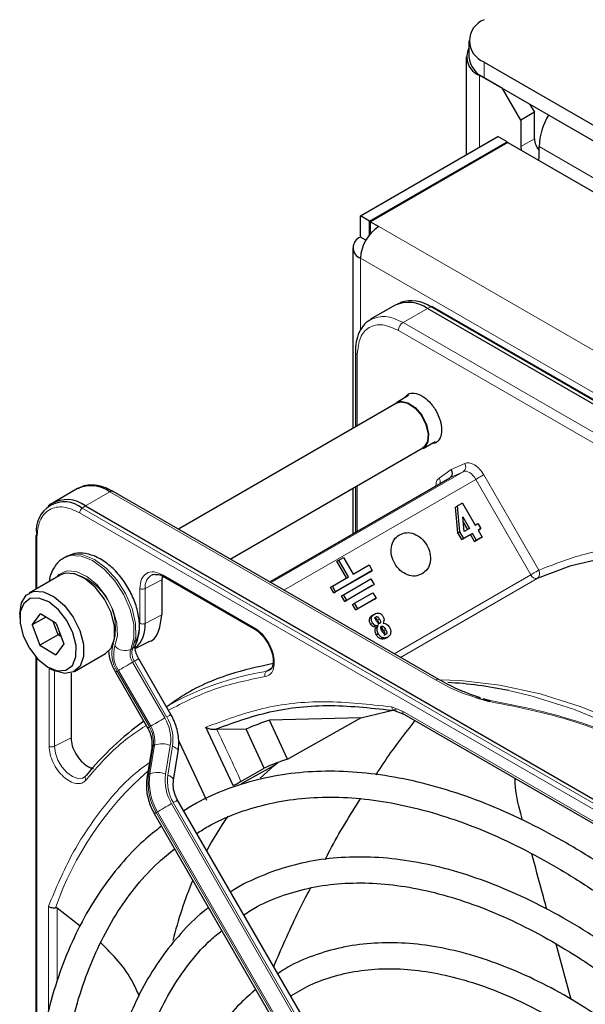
# Paper-space layout 'Blatt2' of a CAD drawing. Header units: millimetres. Extents: x 5 to 418, y 2 to 292.
# Tile 51 of 77: x 105 to 114, y 228 to 243. Entities that reach past the tile are written whole.
import ezdxf

# ---------------------------------------------------------------- set-up
doc = ezdxf.new("R2010")
doc.units = ezdxf.units.MM

psp = doc.layouts.new('Blatt2')

# ---------------------------------------------------------------- linework, layer by layer
at = {"color": 7, "linetype": 'Continuous', "lineweight": 25}
for p, q in [((112.054, 242.527), (112.054, 242.282)), ((112.012, 242.282), (112.012, 240.767)), ((112.288, 242.2), (157.826, 215.912)), ((112.571, 241.792), (112.218, 241.996)), ((112.288, 241.955), (157.826, 215.667)), ((112.854, 241.302), (112.571, 241.792)), ((112.995, 241.547), (113.066, 241.425)), ((113.066, 241.425), (112.854, 241.302)), ((113.066, 241.016), (113.066, 241.425)), ((112.854, 241.302), (112.854, 240.894)), ((110.379, 239.824), (112.5, 241.049)), ((112.642, 240.967), (112.5, 241.049)), ((110.52, 239.743), (112.642, 240.967)), ((112.656, 240.959), (110.535, 239.735)), ((112.642, 240.951), (112.642, 240.967)), ((112.656, 240.959), (148.407, 220.32)), ((112.854, 240.894), (112.86, 240.841)), ((113.137, 240.731), (113.137, 240.894)), ((113.13, 240.685), (113.137, 240.731)), ((110.52, 239.743), (110.379, 239.824)), ((110.379, 239.498), (110.379, 239.824)), ((110.52, 239.536), (110.52, 239.743)), ((110.535, 239.735), (110.662, 239.661)), ((110.535, 239.571), (110.535, 239.735)), ((110.462, 239.45), (110.379, 239.498)), ((110.535, 239.571), (110.545, 239.565)), ((110.262, 239.334), (110.262, 236.545)), ((110.913, 238.446), (110.536, 238.229)), ((111, 238.486), (110.945, 238.462)), ((126.983, 229.408), (111.413, 238.396)), ((127.061, 229.433), (111.491, 238.422)), ((110.3, 237.73), (110.3, 236.567)), ((110.943, 236.938), (107.569, 234.99)), ((111.122, 237.052), (110.938, 236.946)), ((111.348, 236.236), (111.532, 236.342)), ((108.369, 234.528), (111.343, 236.245)), ((108.978, 234.176), (111.76, 235.782)), ((106.011, 235.616), (105.635, 235.399)), ((111.588, 232.67), (106.561, 235.572)), ((110.262, 235.621), (110.262, 234.917)), ((110.3, 235.643), (110.3, 234.939)), ((111.954, 235.393), (111.877, 235.348)), ((111.954, 235.393), (112.15, 235.053)), ((105.605, 235.38), (105.557, 235.344)), ((106.135, 235.35), (121.705, 226.361)), ((111.847, 235.331), (111.877, 235.348)), ((111.884, 234.932), (111.847, 235.331)), ((111.914, 234.949), (111.877, 235.348)), ((111.979, 234.955), (111.958, 235.183)), ((111.958, 235.183), (112.062, 235.002)), ((111.966, 235.1), (112.032, 234.985)), ((111.884, 234.932), (111.914, 234.949)), ((111.973, 234.847), (111.914, 234.949)), ((112.062, 235.002), (111.979, 234.955)), ((112.15, 235.053), (112.192, 235.077)), ((112.192, 235.077), (112.237, 234.999)), ((112.237, 234.999), (112.195, 234.975)), ((112.207, 234.982), (112.195, 234.975)), ((112.195, 234.975), (112.257, 234.868)), ((112.207, 234.982), (112.237, 234.999)), ((105.367, 234.886), (105.367, 234.065)), ((111.943, 234.829), (111.884, 234.932)), ((112.077, 234.907), (111.943, 234.829)), ((111.943, 234.829), (111.973, 234.847)), ((112.107, 234.924), (111.973, 234.847)), ((112.077, 234.907), (112.107, 234.924)), ((112.139, 234.8), (112.077, 234.907)), ((112.169, 234.817), (112.107, 234.924)), ((112.227, 234.851), (112.139, 234.8)), ((112.139, 234.8), (112.169, 234.817)), ((112.257, 234.868), (112.169, 234.817)), ((112.227, 234.851), (112.257, 234.868)), ((105.828, 234.562), (105.8, 234.546)), ((110.014, 234.497), (110.044, 234.514)), ((110.164, 234.237), (110.014, 234.497)), ((110.044, 234.514), (110.115, 234.555)), ((110.194, 234.255), (110.044, 234.514)), ((110.115, 234.555), (110.265, 234.295)), ((110.532, 234.334), (109.966, 234.008)), ((110.562, 234.352), (109.996, 234.025)), ((110.265, 234.295), (110.512, 234.438)), ((110.512, 234.438), (110.562, 234.352)), ((110.532, 234.334), (110.562, 234.352)), ((105.744, 234.283), (105.263, 234.005)), ((107.32, 234.254), (107.311, 234.207)), ((107.311, 234.207), (107.311, 233.668)), ((107.344, 234.255), (108.753, 233.442)), ((109.946, 234.112), (110.194, 234.255)), ((110.117, 233.979), (110.541, 234.224)), ((110.541, 234.224), (110.591, 234.138)), ((109.916, 234.094), (109.946, 234.112)), ((109.966, 234.008), (109.916, 234.094)), ((109.996, 234.025), (109.946, 234.112)), ((109.966, 234.008), (109.996, 234.025)), ((110.561, 234.12), (110.137, 233.875)), ((110.591, 234.138), (110.167, 233.893)), ((110.561, 234.12), (110.591, 234.138)), ((110.087, 233.962), (110.117, 233.979)), ((110.137, 233.875), (110.087, 233.962)), ((110.167, 233.893), (110.117, 233.979)), ((110.137, 233.875), (110.167, 233.893)), ((110.288, 233.847), (110.571, 234.01)), ((110.591, 233.906), (110.308, 233.743)), ((110.621, 233.924), (110.338, 233.76)), ((110.571, 234.01), (110.621, 233.924)), ((110.591, 233.906), (110.621, 233.924)), ((110.258, 233.83), (110.288, 233.847)), ((110.308, 233.743), (110.258, 233.83)), ((110.338, 233.76), (110.288, 233.847)), ((110.308, 233.743), (110.338, 233.76)), ((105.118, 233.685), (105.118, 233.619)), ((105.312, 233.513), (105.438, 233.682)), ((105.52, 233.634), (105.312, 233.513)), ((105.683, 233.535), (105.438, 233.682)), ((110.563, 233.664), (110.593, 233.681)), ((110.742, 233.58), (110.728, 233.538)), ((105.312, 233.513), (105.43, 233.198)), ((105.713, 233.361), (105.637, 233.563)), ((105.683, 233.535), (105.801, 233.219)), ((110.621, 233.478), (110.581, 233.485)), ((110.651, 233.496), (110.611, 233.503)), ((110.621, 233.478), (110.651, 233.496)), ((105.713, 233.361), (105.43, 233.198)), ((105.713, 233.361), (105.739, 233.386)), ((105.759, 233.333), (105.713, 233.361)), ((110.772, 233.308), (110.802, 233.325)), ((105.43, 233.198), (105.675, 233.05)), ((105.801, 233.219), (105.675, 233.05)), ((106.903, 233.149), (107.109, 233.251)), ((105.367, 233.02), (105.367, 226.426)), ((105.963, 232.793), (106.444, 233.07)), ((107.453, 232.131), (106.956, 232.991)), ((105.556, 232.86), (105.613, 232.827)), ((108.974, 232.812), (108.924, 232.793)), ((105.911, 232.77), (105.911, 231.772)), ((106.596, 232.783), (107.093, 231.923)), ((112.16, 232.394), (112.37, 232.33)), ((112.269, 232.379), (112.383, 232.346)), ((107.383, 232.261), (107.379, 232.259)), ((110.89, 232.199), (111.05, 232.136)), ((110.383, 232.078), (108.974, 232.043)), ((109.253, 231.443), (110.383, 232.078)), ((111.049, 232.136), (116.651, 228.902)), ((108.412, 231.032), (107.99, 231.933)), ((108.159, 231.899), (108.12, 231.897)), ((108.615, 231.905), (108.159, 231.899)), ((108.894, 231.303), (108.615, 231.905)), ((109.253, 231.443), (108.974, 232.043)), ((107.156, 231.617), (107.084, 231.173)), ((107.577, 231.718), (108, 230.807)), ((107.493, 231.114), (107.565, 231.558)), ((108.534, 231.097), (108.894, 231.303)), ((109.047, 231.345), (108.536, 231.058)), ((108.829, 231.146), (109.047, 231.345)), ((109.047, 231.345), (109.101, 231.389)), ((112.352, 222.502), (107.556, 230.809)), ((107.196, 230.601), (111.992, 222.294)), ((112.879, 230.5), (112.852, 230.6)), ((106.05, 228.865), (105.697, 229.14)), ((113.631, 227.731), (113.401, 228.584))]:
    psp.add_line(p, q, dxfattribs=at)
at = {"color": 7, "linetype": 'Continuous', "lineweight": 18}
for p, q in [((112.288, 242.2), (112.288, 241.955)), ((112.222, 241.999), (112.218, 241.996)), ((112.218, 241.996), (112.218, 240.886)), ((113.066, 241.016), (112.854, 240.894)), ((156.977, 215.585), (113.137, 240.894)), ((110.662, 239.661), (146.159, 219.169)), ((110.379, 239.171), (145.876, 218.679)), ((110.379, 239.171), (110.379, 238.066)), ((111.037, 238.179), (111.413, 238.396)), ((111.413, 238.396), (111.465, 238.421)), ((111.465, 238.421), (127.035, 229.432)), ((118.224, 234.03), (111.037, 238.179)), ((118.153, 233.908), (110.966, 238.057)), ((110.33, 237.689), (110.33, 236.584)), ((111.781, 235.91), (111.989, 236.006)), ((108.999, 234.165), (111.966, 235.877)), ((111.594, 235.778), (111.781, 235.91)), ((111.966, 235.877), (111.76, 235.782)), ((112.161, 235.759), (109.198, 234.049)), ((113.01, 234.288), (112.161, 235.759)), ((112.281, 235.829), (113.131, 234.357)), ((106.135, 235.35), (106.511, 235.567)), ((106.511, 235.567), (111.538, 232.665)), ((110.33, 235.66), (110.33, 234.956)), ((121.615, 226.255), (106.044, 235.243)), ((106.083, 235.314), (106.135, 235.35)), ((121.654, 226.326), (106.083, 235.314)), ((105.384, 234.862), (105.384, 234.075)), ((107.311, 234.207), (107.056, 234.074)), ((107.331, 234.282), (108.74, 233.469)), ((110.898, 233.068), (113.01, 234.288)), ((113.107, 234.228), (110.998, 233.011)), ((106.973, 233.537), (106.973, 234.075)), ((107.056, 233.535), (107.056, 234.074)), ((107.311, 233.668), (107.056, 233.535)), ((110.519, 233.605), (110.549, 233.623)), ((110.672, 233.602), (110.642, 233.585)), ((110.563, 233.546), (110.533, 233.529)), ((110.581, 233.485), (110.611, 233.503)), ((110.731, 233.488), (110.701, 233.471)), ((110.765, 233.44), (110.735, 233.423)), ((110.624, 233.358), (110.654, 233.375)), ((110.691, 233.298), (110.721, 233.316)), ((106.861, 233.151), (106.832, 233.135)), ((105.384, 233), (105.384, 226.611)), ((105.573, 231.64), (105.573, 232.832)), ((106.645, 232.811), (107.141, 231.951)), ((106.89, 232.953), (106.862, 232.937)), ((107.358, 232.077), (106.862, 232.937)), ((106.89, 232.953), (107.387, 232.093)), ((108.924, 232.793), (109.004, 232.846)), ((105.655, 231.639), (105.655, 232.805)), ((107.121, 231.94), (106.625, 232.8)), ((110.857, 232.248), (111.029, 232.182)), ((111.029, 232.182), (116.631, 228.948)), ((107.141, 231.951), (107.121, 231.94)), ((105.911, 231.772), (105.655, 231.639)), ((107.108, 231.203), (107.18, 231.647)), ((107.2, 231.658), (107.128, 231.214)), ((107.18, 231.647), (107.2, 231.658)), ((107.371, 231.208), (107.443, 231.652)), ((107.478, 231.639), (107.405, 231.195)), ((107.128, 231.214), (107.108, 231.203)), ((112.258, 222.448), (107.462, 230.754)), ((107.49, 230.77), (112.286, 222.464)), ((107.225, 230.617), (107.245, 230.629)), ((112.021, 222.311), (107.225, 230.617)), ((107.245, 230.629), (112.041, 222.322)), ((105.563, 227.538), (105.563, 229.172)), ((105.697, 229.14), (105.697, 228.009))]:
    psp.add_line(p, q, dxfattribs=at)
at = {"color": 7, "linetype": 'Continuous', "lineweight": 25, "flags": 128}
for points in [[(110.898, 236.912), (110.916, 236.931), (111.003, 236.965), (111.111, 236.942), (111.223, 236.866), (111.324, 236.748), (111.397, 236.606), (111.431, 236.462), (111.421, 236.337), (111.369, 236.251), (111.298, 236.219)], [(110.943, 236.938), (111.006, 236.956), (111.112, 236.934), (111.221, 236.859), (111.319, 236.744), (111.39, 236.606)], [(111.39, 236.606), (111.424, 236.465), (111.414, 236.343), (111.364, 236.26), (111.343, 236.245)], [(117.291, 234.133), (117.145, 234.187), (116.51, 234.387), (115.889, 234.523), (115.285, 234.594), (114.701, 234.6), (114.141, 234.541), (113.609, 234.417), (113.107, 234.228)], [(106.528, 233.702), (106.427, 233.908), (106.29, 234.089), (106.131, 234.225), (105.969, 234.302), (105.82, 234.311), (105.744, 234.283)], [(105.118, 233.685), (105.144, 233.852), (105.22, 233.974), (105.339, 234.033), (105.488, 234.024), (105.65, 233.947), (105.809, 233.811), (105.946, 233.63), (106.047, 233.424)], [(105.941, 233.389), (105.845, 233.581), (105.715, 233.747), (105.566, 233.867), (105.415, 233.927), (105.282, 233.919), (105.181, 233.845), (105.126, 233.713), (105.123, 233.539), (105.172, 233.344), (105.268, 233.152), (105.398, 232.986), (105.548, 232.865), (105.698, 232.805), (105.831, 232.813), (105.932, 232.888), (105.987, 233.02), (105.99, 233.194), (105.941, 233.389)], [(106.444, 233.07), (106.531, 233.156), (106.583, 233.304), (106.582, 233.493), (106.528, 233.702)], [(106.047, 233.424), (106.101, 233.216), (106.102, 233.027), (106.05, 232.878), (105.951, 232.786), (105.815, 232.761), (105.658, 232.804), (105.613, 232.827)], [(110.383, 232.078), (110.901, 232.203), (110.932, 232.209)]]:
    psp.add_lwpolyline(points, dxfattribs=at)
at = {"color": 7, "linetype": 'Continuous', "lineweight": 18, "flags": 128}
for points in [[(112.161, 235.759), (112.14, 235.791), (112.116, 235.819), (112.091, 235.843), (112.064, 235.863), (112.038, 235.876), (112.012, 235.883), (111.987, 235.883), (111.966, 235.877)], [(112.161, 235.759), (112.175, 235.768), (112.191, 235.777), (112.208, 235.787), (112.225, 235.797), (112.242, 235.806), (112.257, 235.815), (112.27, 235.822), (112.281, 235.829)], [(106.832, 233.135), (106.881, 233.308), (106.878, 233.518), (106.825, 233.748), (106.726, 233.979), (106.588, 234.194), (106.423, 234.374), (106.244, 234.505), (106.065, 234.576), (105.901, 234.583), (105.8, 234.546)], [(105.828, 234.562), (105.93, 234.599), (106.093, 234.593), (106.272, 234.521), (106.451, 234.39), (106.616, 234.21), (106.754, 233.996), (106.853, 233.764), (106.906, 233.534), (106.909, 233.324), (106.861, 233.151)], [(105.688, 234.25), (105.724, 234.289), (105.844, 234.346), (105.992, 234.336), (106.154, 234.261), (106.312, 234.129), (106.451, 233.952), (106.557, 233.748), (106.618, 233.539), (106.629, 233.346), (106.589, 233.188)], [(106.89, 232.953), (106.913, 232.966), (106.932, 232.977), (106.946, 232.985), (106.954, 232.99), (106.956, 232.991)], [(106.645, 232.811), (106.665, 232.823), (106.689, 232.837), (106.716, 232.853), (106.746, 232.87), (106.776, 232.887), (106.806, 232.905), (106.835, 232.921), (106.862, 232.937)], [(111.593, 232.666), (111.925, 232.654), (112.53, 232.583), (113.151, 232.447), (113.785, 232.248), (114.429, 231.985), (115.078, 231.661), (115.728, 231.279), (116.376, 230.839), (117.017, 230.345), (117.649, 229.8), (118.266, 229.207), (118.865, 228.57), (119.047, 228.364)], [(118.749, 228.536), (118.16, 229.161), (117.541, 229.756), (116.908, 230.303), (116.264, 230.798), (115.614, 231.24), (114.962, 231.624), (114.311, 231.948), (113.666, 232.212), (113.029, 232.412), (112.668, 232.498)], [(107.141, 231.951), (107.161, 231.963), (107.185, 231.977), (107.213, 231.992), (107.242, 232.009), (107.273, 232.027), (107.303, 232.045), (107.332, 232.061), (107.358, 232.077)], [(107.387, 232.093), (107.41, 232.106), (107.429, 232.117), (107.442, 232.125), (107.45, 232.13), (107.453, 232.131)], [(106.116, 231.162), (106.09, 231.149), (106.016, 231.143), (105.932, 231.172), (105.847, 231.233), (105.77, 231.32), (105.709, 231.423), (105.669, 231.534), (105.655, 231.639)], [(107.478, 231.639), (107.506, 231.627), (107.529, 231.613), (107.548, 231.598), (107.56, 231.583), (107.565, 231.568), (107.565, 231.558)], [(107.405, 231.195), (107.434, 231.183), (107.457, 231.169), (107.476, 231.154), (107.488, 231.139), (107.493, 231.123), (107.493, 231.115)], [(107.245, 230.629), (107.265, 230.64), (107.289, 230.654), (107.316, 230.67), (107.346, 230.687), (107.376, 230.705), (107.406, 230.722), (107.435, 230.739), (107.462, 230.754)], [(107.49, 230.77), (107.513, 230.784), (107.532, 230.795), (107.546, 230.803), (107.554, 230.807), (107.556, 230.809)]]:
    psp.add_lwpolyline(points, dxfattribs=at)
at = {"color": 7, "linetype": 'Continuous', "lineweight": 25}
for centre, radius, start, end in [((112.412, 242.527), 0.349, 110.7834, 249.2166), ((112.322, 242.28), 0.302, 152.6263, 249.6921), ((112.454, 242.322), 0.402, 185.6948, 245.6253), ((114.173, 240.852), 1.037, 149.2412, 177.6573), ((113.376, 241.032), 0.311, 182.8599, 219.5515), ((110.993, 239.143), 0.615, 122.6055, 177.3945), ((110.441, 239.334), 0.175, 110.7834, 249.2166), ((111.12, 237.988), 0.503, 54.3824, 114.3071), ((111.168, 238.001), 0.514, 54.844, 109.1737), ((111.479, 238.397), 0.0279, 64.1059, 120.3461), ((106.218, 235.158), 0.503, 54.3824, 114.3071), ((106.54, 235.526), 0.0503, 65.6929, 125.6176), ((105.809, 234.978), 0.434, 50.7967, 189.214), ((105.848, 234.979), 0.468, 52.237, 121.2851), ((105.394, 234.884), 0.0279, 119.6454, 175.8931), ((106.602, 233.495), 0.455, 312.0455, 5.0454), ((111.403, 226.597), 6.035, 77.9024, 86.9355), ((109.702, 228.307), 4.577, 125.6685, 140.9731), ((110.27, 228.121), 4.13, 108.2857, 113.6235), ((110.487, 227.749), 3.895, 108.4763, 114.1459), ((112.315, 227.748), 4.876, 144.7983, 152.0907), ((113.712, 227.112), 6.413, 157.439, 166.1853)]:
    psp.add_arc(centre, radius, start, end, dxfattribs=at)
at = {"color": 7, "linetype": 'Continuous', "lineweight": 18}
for centre, radius, start, end in [((111.909, 235.954), 0.0955, 306.4137, 32.9981), ((111.505, 235.72), 0.106, 345.8273, 33.1487), ((106.138, 235.239), 0.0932, 125.6892, 177.1989), ((105.396, 234.889), 0.0291, 184.4143, 246.9058), ((113.05, 234.305), 0.0957, 306.4158, 32.8041), ((105.724, 233.46), 0.873, 343.757, 77.8751), ((107.263, 234.102), 0.21, 119.2886, 187.7145), ((113.096, 234.32), 0.0918, 200.3456, 276.8715), ((107.02, 233.071), 0.48, 162.4884, 214.4618), ((107.003, 233.057), 0.434, 162.4884, 214.4618), ((106.746, 233.325), 0.209, 221.048, 294.5), ((107.05, 233.066), 0.229, 162.4884, 214.4618), ((107.079, 233.082), 0.229, 162.4884, 214.4618), ((106.807, 233.248), 0.111, 299.1324, 333.6598), ((127.481, 196.66), 41.726, 119.9893, 120.0346), ((109.615, 228.369), 4.478, 98.8797, 119.9002), ((111.567, 232.627), 0.0479, 63.7264, 127.2851), ((106.799, 231.744), 0.651, 351.8933, 30.7356), ((106.789, 231.737), 0.696, 351.8933, 30.7356), ((127.978, 195.8), 41.726, 119.9893, 120.0346), ((106.735, 231.71), 0.449, 351.8933, 30.7356), ((106.755, 231.722), 0.449, 351.8933, 30.7356), ((77.642, 217.164), 33.889, 24.2762, 25.7742), ((107.197, 231.608), 0.0422, 113.9711, 167.4982), ((107.314, 231.348), 0.331, 66.9099, 110.1284), ((110.385, 227.494), 4.996, 131.1493, 160.6966), ((107.125, 231.164), 0.0422, 113.9757, 167.4497), ((107.997, 231.076), 0.898, 171.8933, 210.7356), ((108.017, 231.088), 0.898, 171.8933, 210.7356), ((107.241, 230.904), 0.331, 66.9099, 110.1284), ((108.06, 231.11), 0.696, 171.8933, 210.7356), ((108.05, 231.103), 0.651, 171.8933, 210.7356), ((128.081, 194.477), 41.726, 119.9893, 120.0346)]:
    psp.add_arc(centre, radius, start, end, dxfattribs=at)
for points, knots in [([(110.55, 238.231), (110.619, 238.256), (110.761, 238.306), (110.943, 238.222), (111.037, 238.179)], [0, 0, 0, 0, 0.484648, 1, 1, 1, 1]), ([(110.33, 237.689), (110.321, 237.695), (110.305, 237.707), (110.302, 237.722), (110.301, 237.729)], [0, 0, 0, 0, 0.516167, 1, 1, 1, 1]), ([(111.989, 236.006), (112.01, 236.012), (112.054, 236.023), (112.137, 235.99), (112.219, 235.923), (112.261, 235.859), (112.281, 235.829)], [0, 0, 0, 0, 0.240773, 0.5, 0.759227, 1, 1, 1, 1]), ([(111.544, 235.671), (111.546, 235.69), (111.55, 235.738), (111.577, 235.763), (111.594, 235.778)], [0, 0, 0, 0, 0.402467, 1, 1, 1, 1]), ([(106.044, 235.243), (105.961, 235.281), (105.834, 235.339), (105.68, 235.333), (105.574, 235.295), (105.489, 235.223), (105.407, 235.093), (105.393, 234.953), (105.384, 234.862)], [0, 0, 0, 0, 0.239457, 0.368361, 0.5, 0.631639, 0.760543, 1, 1, 1, 1]), ([(113.131, 234.357), (113.366, 234.449), (113.837, 234.633), (114.624, 234.746), (115.459, 234.738), (116.336, 234.593), (117.236, 234.328), (117.848, 234.048), (118.153, 233.908)], [0, 0, 0, 0, 0.16549, 0.332238, 0.5, 0.66775, 0.834504, 1, 1, 1, 1]), ([(106.973, 234.075), (106.978, 234.126), (106.989, 234.229), (107.072, 234.318), (107.19, 234.345), (107.284, 234.303), (107.331, 234.282)], [0, 0, 0, 0, 0.25, 0.5, 0.75, 1, 1, 1, 1]), ([(107.331, 234.282), (107.332, 234.277), (107.333, 234.265), (107.339, 234.256), (107.344, 234.255), (107.344, 234.255)], [0, 0, 0, 0, 0.4834479, 0.9669025, 1, 1, 1, 1]), ([(106.875, 233.224), (106.876, 233.225), (106.902, 233.247), (106.951, 233.339), (106.964, 233.459), (106.973, 233.537)], [0, 0, 0, 0, 0.019445, 0.36258, 1, 1, 1, 1]), ([(108.74, 233.469), (108.772, 233.447), (108.839, 233.402), (108.929, 233.294), (108.999, 233.169), (109.042, 233.04), (109.054, 232.919), (109.035, 232.815), (108.985, 232.741), (108.932, 232.724), (108.907, 232.716)], [0, 0, 0, 0, 0.121712, 0.25, 0.378287, 0.5, 0.621712, 0.75, 0.878287, 1, 1, 1, 1]), ([(108.74, 233.469), (108.741, 233.463), (108.742, 233.452), (108.748, 233.443), (108.752, 233.442), (108.753, 233.442)], [0, 0, 0, 0, 0.4834565, 0.9669131, 1, 1, 1, 1]), ([(108.907, 232.716), (108.635, 232.66), (108.106, 232.551), (107.642, 232.312), (107.415, 232.195)], [0, 0, 0, 0, 0.512779, 1, 1, 1, 1]), ([(108.907, 232.716), (108.905, 232.723), (108.9, 232.737), (108.902, 232.76), (108.91, 232.781), (108.919, 232.789), (108.924, 232.793)], [0, 0, 0, 0, 0.2499911, 0.4999941, 0.749997, 1, 1, 1, 1]), ([(111.538, 232.665), (111.686, 232.582), (111.875, 232.475), (112.109, 232.408), (112.16, 232.394)], [0, 0, 0, 0, 0.7825, 1, 1, 1, 1]), ([(110.857, 232.248), (110.511, 232.287), (109.819, 232.364), (108.853, 232.257), (108.277, 232.041), (107.99, 231.933)], [0, 0, 0, 0, 0.3332246, 0.6667857, 1, 1, 1, 1]), ([(110.921, 232.19), (110.914, 232.19), (110.9, 232.192), (110.881, 232.204), (110.866, 232.223), (110.86, 232.24), (110.857, 232.248)], [0, 0, 0, 0, 0.25, 0.5, 0.75, 1, 1, 1, 1]), ([(112.37, 232.33), (112.617, 232.282), (113.097, 232.189), (113.78, 231.996), (114.413, 231.759), (114.989, 231.472), (115.486, 231.14), (115.895, 230.775), (116.231, 230.38), (116.392, 230.103), (116.475, 229.96)], [0, 0, 0, 0, 0.12858, 0.250087, 0.37511, 0.500001, 0.624892, 0.749914, 0.87141, 1, 1, 1, 1]), ([(116.519, 229.959), (116.425, 230.116), (116.248, 230.416), (115.89, 230.822), (115.481, 231.174), (115.014, 231.481), (114.481, 231.751), (113.872, 231.986), (113.171, 232.192), (112.655, 232.293), (112.383, 232.346)], [0, 0, 0, 0, 0.1410377, 0.2683475, 0.3855262, 0.5002837, 0.6150981, 0.7323438, 0.8593359, 1, 1, 1, 1]), ([(111.049, 232.136), (111.049, 232.136), (111.042, 232.138), (111.032, 232.153), (111.03, 232.172), (111.029, 232.182)], [0, 0, 0, 0, 0.011083, 0.505541, 1, 1, 1, 1]), ([(107.065, 231.957), (106.946, 231.878), (106.603, 231.651), (106.324, 231.329), (106.142, 231.119)], [0, 0, 0, 0, 0.347882, 1, 1, 1, 1]), ([(106.142, 231.119), (106.122, 231.101), (106.081, 231.064), (105.992, 231.058), (105.893, 231.093), (105.794, 231.165), (105.703, 231.266), (105.63, 231.389), (105.582, 231.521), (105.576, 231.601), (105.573, 231.64)], [0, 0, 0, 0, 0.121713, 0.25, 0.378287, 0.5, 0.621713, 0.75, 0.878287, 1, 1, 1, 1]), ([(105.563, 229.172), (105.678, 229.447), (105.91, 229.999), (106.384, 230.685), (106.788, 231.151), (107.06, 231.342), (107.118, 231.383)], [0, 0, 0, 0, 0.304546, 0.610904, 0.917262, 1, 1, 1, 1]), ([(106.142, 231.119), (106.138, 231.125), (106.13, 231.138), (106.128, 231.159), (106.133, 231.177), (106.142, 231.185), (106.147, 231.189)], [0, 0, 0, 0, 0.25, 0.5, 0.75, 1, 1, 1, 1])]:
    psp.add_open_spline(points, degree=3, knots=knots, dxfattribs=at)
at = {"color": 7, "linetype": 'Continuous', "lineweight": 25}
for points, knots in [([(110.553, 238.231), (110.526, 238.217), (110.453, 238.18), (110.372, 238.07), (110.318, 237.924), (110.297, 237.807), (110.302, 237.74), (110.303, 237.729)], [0, 0, 0, 0, 0.167972, 0.442186, 0.708927, 0.953372, 1, 1, 1, 1]), ([(111.071, 237.023), (111.084, 237.041), (111.116, 237.086), (111.208, 237.1), (111.287, 237.066), (111.327, 237.048)], [0, 0, 0, 0, 0.233945, 0.616972, 1, 1, 1, 1]), ([(111.327, 237.048), (111.366, 237.02), (111.446, 236.964), (111.547, 236.824), (111.615, 236.669), (111.639, 236.517), (111.614, 236.395), (111.558, 236.32), (111.502, 236.315), (111.481, 236.313)], [0, 0, 0, 0, 0.151257, 0.302513, 0.45377, 0.605027, 0.756284, 0.90754, 1, 1, 1, 1]), ([(111.76, 235.782), (111.767, 235.788), (111.782, 235.799), (111.794, 235.822), (111.798, 235.846), (111.797, 235.866), (111.792, 235.889), (111.785, 235.903), (111.781, 235.91)], [0, 0, 0, 0, 0.198498, 0.430822, 0.560297, 0.69832, 0.844889, 1, 1, 1, 1]), ([(106.561, 235.569), (106.534, 235.584), (106.463, 235.626), (106.344, 235.664), (106.208, 235.677), (106.095, 235.662), (106.04, 235.626), (106.022, 235.615)], [0, 0, 0, 0, 0.1437918, 0.3808116, 0.6250082, 0.880873, 1, 1, 1, 1]), ([(105.802, 234.541), (105.79, 234.536), (105.727, 234.509), (105.649, 234.408), (105.587, 234.291), (105.579, 234.21), (105.576, 234.186)], [0, 0, 0, 0, 0.097085, 0.473832, 0.846947, 1, 1, 1, 1]), ([(106.906, 233.199), (106.92, 233.232), (106.957, 233.321), (106.974, 233.49), (106.951, 233.701), (106.88, 233.922), (106.769, 234.135), (106.624, 234.326), (106.454, 234.48), (106.274, 234.583), (106.097, 234.626), (105.945, 234.62), (105.866, 234.576), (105.833, 234.559)], [0, 0, 0, 0, 0.057899, 0.152686, 0.251734, 0.352726, 0.453488, 0.554523, 0.656615, 0.760844, 0.853475, 0.939999, 1, 1, 1, 1]), ([(107.162, 234.281), (107.168, 234.286), (107.181, 234.296), (107.202, 234.293), (107.212, 234.292)], [0, 0, 0, 0, 0.517593, 1, 1, 1, 1]), ([(107.212, 234.292), (107.228, 234.292), (107.264, 234.293), (107.314, 234.275), (107.343, 234.255), (107.344, 234.255)], [0, 0, 0, 0, 0.424183, 0.976421, 1, 1, 1, 1]), ([(107.344, 234.255), (107.348, 234.254), (107.356, 234.25), (107.366, 234.255), (107.372, 234.257)], [0, 0, 0, 0, 0.482278, 1, 1, 1, 1]), ([(107.107, 233.256), (107.114, 233.257), (107.189, 233.27), (107.279, 233.406), (107.3, 233.581), (107.311, 233.668)], [0, 0, 0, 0, 0.044757, 0.522378, 1, 1, 1, 1]), ([(110.533, 233.529), (110.53, 233.535), (110.523, 233.548), (110.518, 233.567), (110.516, 233.587), (110.518, 233.599), (110.519, 233.605)], [0, 0, 0, 0, 0.26086, 0.506753, 0.749149, 1, 1, 1, 1]), ([(110.519, 233.605), (110.52, 233.611), (110.524, 233.624), (110.537, 233.646), (110.553, 233.657), (110.563, 233.664)], [0, 0, 0, 0, 0.2356679, 0.4751868, 1, 1, 1, 1]), ([(110.563, 233.546), (110.56, 233.553), (110.553, 233.565), (110.548, 233.585), (110.546, 233.604), (110.548, 233.617), (110.549, 233.623)], [0, 0, 0, 0, 0.26086, 0.506753, 0.749149, 1, 1, 1, 1]), ([(110.549, 233.623), (110.55, 233.629), (110.554, 233.641), (110.567, 233.663), (110.583, 233.674), (110.593, 233.681)], [0, 0, 0, 0, 0.235668, 0.475187, 1, 1, 1, 1]), ([(110.59, 233.621), (110.592, 233.622), (110.595, 233.624), (110.602, 233.624), (110.608, 233.623), (110.618, 233.617), (110.63, 233.605), (110.637, 233.592), (110.642, 233.585)], [0, 0, 0, 0, 0.10589, 0.203951, 0.301782, 0.407031, 0.661954, 1, 1, 1, 1]), ([(110.593, 233.681), (110.605, 233.687), (110.628, 233.699), (110.655, 233.695), (110.668, 233.693)], [0, 0, 0, 0, 0.530715, 1, 1, 1, 1]), ([(110.628, 233.571), (110.623, 233.579), (110.616, 233.593), (110.61, 233.611), (110.61, 233.622), (110.611, 233.629), (110.614, 233.635), (110.618, 233.637), (110.62, 233.638)], [0, 0, 0, 0, 0.348491, 0.608786, 0.713671, 0.808589, 0.901277, 1, 1, 1, 1]), ([(110.62, 233.638), (110.622, 233.639), (110.625, 233.641), (110.632, 233.642), (110.638, 233.64), (110.648, 233.635), (110.66, 233.622), (110.667, 233.61), (110.672, 233.602)], [0, 0, 0, 0, 0.10589, 0.203951, 0.301782, 0.407031, 0.661954, 1, 1, 1, 1]), ([(110.677, 233.537), (110.675, 233.536), (110.672, 233.534), (110.666, 233.534), (110.66, 233.535), (110.651, 233.54), (110.639, 233.552), (110.632, 233.564), (110.628, 233.571)], [0, 0, 0, 0, 0.105786, 0.203769, 0.301557, 0.4068, 0.661801, 1, 1, 1, 1]), ([(110.642, 233.585), (110.646, 233.577), (110.653, 233.564), (110.658, 233.547), (110.658, 233.535), (110.656, 233.529), (110.653, 233.523), (110.649, 233.521), (110.647, 233.519)], [0, 0, 0, 0, 0.339071, 0.594513, 0.699721, 0.797263, 0.894801, 1, 1, 1, 1]), ([(110.668, 233.693), (110.673, 233.691), (110.685, 233.688), (110.701, 233.677), (110.715, 233.663), (110.722, 233.652), (110.726, 233.646)], [0, 0, 0, 0, 0.255127, 0.498018, 0.74194, 1, 1, 1, 1]), ([(110.672, 233.602), (110.676, 233.595), (110.683, 233.581), (110.688, 233.564), (110.688, 233.553), (110.686, 233.546), (110.683, 233.54), (110.679, 233.538), (110.677, 233.537)], [0, 0, 0, 0, 0.339071, 0.594513, 0.699721, 0.797263, 0.894801, 1, 1, 1, 1]), ([(110.726, 233.646), (110.732, 233.635), (110.74, 233.619), (110.743, 233.596), (110.743, 233.585), (110.742, 233.58)], [0, 0, 0, 0, 0.520179, 0.760732, 1, 1, 1, 1]), ([(108.753, 233.442), (108.757, 233.44), (108.765, 233.437), (108.775, 233.441), (108.78, 233.443)], [0, 0, 0, 0, 0.482284, 1, 1, 1, 1]), ([(108.753, 233.442), (108.753, 233.442), (108.771, 233.434), (108.809, 233.403), (108.879, 233.339), (108.922, 233.275), (108.949, 233.233)], [0, 0, 0, 0, 0.0015, 0.266685, 0.530343, 1, 1, 1, 1]), ([(110.581, 233.485), (110.572, 233.49), (110.552, 233.5), (110.539, 233.52), (110.533, 233.529)], [0, 0, 0, 0, 0.5016463, 1, 1, 1, 1]), ([(110.611, 233.503), (110.602, 233.508), (110.582, 233.518), (110.569, 233.537), (110.563, 233.546)], [0, 0, 0, 0, 0.501646, 1, 1, 1, 1]), ([(110.624, 233.358), (110.619, 233.368), (110.609, 233.389), (110.603, 233.421), (110.607, 233.452), (110.616, 233.469), (110.621, 233.478)], [0, 0, 0, 0, 0.262012, 0.500075, 0.738097, 1, 1, 1, 1]), ([(110.654, 233.375), (110.649, 233.386), (110.639, 233.406), (110.633, 233.438), (110.637, 233.469), (110.646, 233.487), (110.651, 233.496)], [0, 0, 0, 0, 0.2620119, 0.5000745, 0.7380971, 1, 1, 1, 1]), ([(110.691, 233.466), (110.691, 233.469), (110.691, 233.474), (110.694, 233.481), (110.698, 233.488), (110.702, 233.49), (110.704, 233.492)], [0, 0, 0, 0, 0.246214, 0.481536, 0.726643, 1, 1, 1, 1]), ([(110.712, 233.416), (110.707, 233.426), (110.697, 233.442), (110.693, 233.459), (110.691, 233.466)], [0, 0, 0, 0, 0.594509, 1, 1, 1, 1]), ([(110.701, 233.471), (110.706, 233.465), (110.719, 233.451), (110.729, 233.433), (110.735, 233.423)], [0, 0, 0, 0, 0.39531, 1, 1, 1, 1]), ([(110.704, 233.492), (110.706, 233.493), (110.71, 233.495), (110.717, 233.495), (110.724, 233.493), (110.729, 233.49), (110.731, 233.488)], [0, 0, 0, 0, 0.264335, 0.503766, 0.74118, 1, 1, 1, 1]), ([(110.773, 233.367), (110.771, 233.366), (110.767, 233.364), (110.76, 233.364), (110.753, 233.367), (110.742, 233.375), (110.727, 233.391), (110.718, 233.407), (110.712, 233.416)], [0, 0, 0, 0, 0.0922105, 0.1801083, 0.2725472, 0.3772349, 0.6423625, 1, 1, 1, 1]), ([(110.728, 233.538), (110.737, 233.538), (110.756, 233.538), (110.784, 233.525), (110.808, 233.504), (110.82, 233.485), (110.826, 233.476)], [0, 0, 0, 0, 0.257013, 0.493304, 0.733189, 1, 1, 1, 1]), ([(110.731, 233.488), (110.736, 233.482), (110.749, 233.468), (110.759, 233.451), (110.765, 233.44)], [0, 0, 0, 0, 0.39531, 1, 1, 1, 1]), ([(110.735, 233.423), (110.74, 233.414), (110.748, 233.399), (110.754, 233.38), (110.755, 233.367), (110.753, 233.36), (110.749, 233.354), (110.745, 233.351), (110.743, 233.35)], [0, 0, 0, 0, 0.346244, 0.60537, 0.710321, 0.805859, 0.899712, 1, 1, 1, 1]), ([(110.765, 233.44), (110.77, 233.432), (110.778, 233.417), (110.784, 233.397), (110.785, 233.385), (110.783, 233.377), (110.779, 233.371), (110.775, 233.368), (110.773, 233.367)], [0, 0, 0, 0, 0.346244, 0.60537, 0.710321, 0.805859, 0.899712, 1, 1, 1, 1]), ([(110.826, 233.476), (110.833, 233.461), (110.844, 233.44), (110.847, 233.41), (110.846, 233.396), (110.845, 233.389)], [0, 0, 0, 0, 0.511036, 0.753379, 1, 1, 1, 1]), ([(110.691, 233.298), (110.685, 233.301), (110.672, 233.306), (110.647, 233.324), (110.634, 233.344), (110.624, 233.358)], [0, 0, 0, 0, 0.245674, 0.487081, 1, 1, 1, 1]), ([(110.721, 233.316), (110.715, 233.318), (110.702, 233.324), (110.677, 233.342), (110.664, 233.362), (110.654, 233.375)], [0, 0, 0, 0, 0.245674, 0.487081, 1, 1, 1, 1]), ([(110.772, 233.308), (110.759, 233.302), (110.74, 233.293), (110.712, 233.293), (110.698, 233.297), (110.691, 233.298)], [0, 0, 0, 0, 0.525054, 0.764251, 1, 1, 1, 1]), ([(110.802, 233.325), (110.789, 233.319), (110.77, 233.31), (110.742, 233.31), (110.728, 233.314), (110.721, 233.316)], [0, 0, 0, 0, 0.525054, 0.764251, 1, 1, 1, 1]), ([(110.845, 233.389), (110.844, 233.382), (110.841, 233.368), (110.828, 233.344), (110.813, 233.333), (110.802, 233.325)], [0, 0, 0, 0, 0.246621, 0.488964, 1, 1, 1, 1]), ([(106.488, 233.113), (106.496, 233.055), (106.514, 232.943), (106.569, 232.835), (106.596, 232.783)], [0, 0, 0, 0, 0.515652, 1, 1, 1, 1]), ([(106.956, 232.991), (106.947, 233.008), (106.925, 233.049), (106.906, 233.111), (106.9, 233.163), (106.904, 233.194), (106.905, 233.197), (106.906, 233.199)], [0, 0, 0, 0, 0.176806, 0.422684, 0.629977, 0.82324, 1, 1, 1, 1]), ([(108.949, 233.233), (108.971, 233.189), (109.001, 233.129), (109.024, 233.042), (109.033, 232.976), (109.03, 232.91), (109.015, 232.858), (108.996, 232.825), (108.978, 232.818), (108.973, 232.816)], [0, 0, 0, 0, 0.238343, 0.330867, 0.47597, 0.617896, 0.763986, 0.922379, 1, 1, 1, 1]), ([(109.029, 232.916), (108.802, 232.866), (108.303, 232.754), (107.759, 232.518), (107.466, 232.302), (107.392, 232.247)], [0, 0, 0, 0, 0.383877, 0.842753, 1, 1, 1, 1]), ([(112.23, 232.386), (112.11, 232.429), (111.878, 232.511), (111.68, 232.62), (111.584, 232.672)], [0, 0, 0, 0, 0.518131, 1, 1, 1, 1]), ([(108.12, 231.897), (108.402, 231.999), (108.966, 232.204), (109.909, 232.303), (110.584, 232.227), (110.921, 232.19)], [0, 0, 0, 0, 0.333333, 0.666667, 1, 1, 1, 1]), ([(112.383, 232.346), (112.381, 232.345), (112.377, 232.342), (112.372, 232.334), (112.37, 232.33)], [0, 0, 0, 0, 0.499999, 1, 1, 1, 1]), ([(107.565, 231.558), (107.57, 231.599), (107.582, 231.71), (107.557, 231.896), (107.5, 232.046), (107.459, 232.12), (107.453, 232.131)], [0, 0, 0, 0, 0.213395, 0.580888, 0.936398, 1, 1, 1, 1]), ([(107.093, 231.923), (107.104, 231.901), (107.137, 231.837), (107.165, 231.728), (107.159, 231.652), (107.156, 231.617)], [0, 0, 0, 0, 0.219781, 0.641695, 1, 1, 1, 1]), ([(108.12, 231.897), (108.11, 231.897), (108.089, 231.896), (108.057, 231.902), (108.022, 231.914), (108.002, 231.926), (107.99, 231.933)], [0, 0, 0, 0, 0.204263, 0.43913, 0.666259, 1, 1, 1, 1]), ([(110.62, 231.2), (110.694, 231.314), (110.891, 231.614), (111.097, 231.874), (111.225, 232.035)], [0, 0, 0, 0, 0.3798729, 1, 1, 1, 1]), ([(106.165, 231.332), (106.186, 231.321), (106.219, 231.303), (106.25, 231.301), (106.26, 231.301)], [0, 0, 0, 0, 0.6428698, 1, 1, 1, 1]), ([(106.137, 231.183), (106.135, 231.18), (106.129, 231.17), (106.12, 231.167), (106.115, 231.165)], [0, 0, 0, 0, 0.349286, 1, 1, 1, 1]), ([(107.084, 231.173), (107.079, 231.133), (107.066, 231.021), (107.092, 230.835), (107.149, 230.686), (107.19, 230.612), (107.196, 230.601)], [0, 0, 0, 0, 0.213395, 0.580888, 0.936398, 1, 1, 1, 1]), ([(119.155, 224.303), (119.072, 224.446), (118.844, 224.834), (118.439, 225.443), (117.948, 226.127), (117.43, 226.781), (116.891, 227.403), (116.333, 227.988), (115.758, 228.534), (115.171, 229.037), (114.574, 229.494), (113.971, 229.904), (113.364, 230.263), (112.757, 230.57), (112.154, 230.823), (111.557, 231.02), (110.97, 231.159), (110.396, 231.241), (109.838, 231.264), (109.302, 231.227), (108.788, 231.133), (108.302, 230.978), (107.923, 230.815), (107.718, 230.683), (107.653, 230.641)], [0, 0, 0, 0, 0.027836, 0.075404, 0.122977, 0.170555, 0.218143, 0.265742, 0.313355, 0.360985, 0.408634, 0.456301, 0.503986, 0.551687, 0.599395, 0.647094, 0.694763, 0.742373, 0.789887, 0.837268, 0.884487, 0.931535, 0.978434, 1, 1, 1, 1]), ([(112.852, 230.6), (112.812, 230.756), (112.767, 230.937), (112.766, 231.12), (112.765, 231.145)], [0, 0, 0, 0, 0.862806, 1, 1, 1, 1]), ([(107.556, 230.809), (107.545, 230.83), (107.512, 230.894), (107.484, 231.004), (107.49, 231.079), (107.493, 231.114)], [0, 0, 0, 0, 0.219781, 0.641695, 1, 1, 1, 1]), ([(108.412, 231.032), (108.42, 231.036), (108.435, 231.043), (108.469, 231.061), (108.504, 231.08), (108.524, 231.091), (108.534, 231.097)], [0, 0, 0, 0, 0.250494, 0.503104, 0.754115, 1, 1, 1, 1]), ([(107.853, 230.295), (107.91, 230.332), (108.099, 230.455), (108.454, 230.608), (108.913, 230.752), (109.401, 230.836), (109.912, 230.864), (110.443, 230.834), (110.99, 230.747), (111.552, 230.604), (112.125, 230.406), (112.705, 230.153), (113.291, 229.846), (113.878, 229.488), (114.462, 229.081), (115.041, 228.625), (115.612, 228.125), (116.17, 227.583), (116.713, 227.002), (117.237, 226.385), (117.741, 225.736), (118.217, 225.057), (118.574, 224.511), (118.761, 224.186), (118.809, 224.103)], [0, 0, 0, 0, 0.02099, 0.069851, 0.118688, 0.167389, 0.215899, 0.264215, 0.312366, 0.360395, 0.408346, 0.456251, 0.504137, 0.552018, 0.599903, 0.6478, 0.695711, 0.743637, 0.791578, 0.839533, 0.887498, 0.935471, 0.983451, 1, 1, 1, 1]), ([(109.835, 229.892), (109.858, 229.938), (110.027, 230.272), (110.216, 230.57), (110.379, 230.828)], [0, 0, 0, 0, 0.1366362, 1, 1, 1, 1]), ([(107.309, 230.406), (107.215, 230.334), (106.989, 230.159), (106.672, 229.821), (106.352, 229.405), (106.074, 228.939), (105.836, 228.428), (105.64, 227.874), (105.488, 227.281), (105.38, 226.652), (105.317, 225.99), (105.3, 225.3), (105.328, 224.585), (105.401, 223.849), (105.518, 223.096), (105.68, 222.331), (105.884, 221.558), (106.13, 220.78), (106.416, 220.003), (106.74, 219.23), (107.104, 218.467), (107.381, 217.926), (107.546, 217.646), (107.567, 217.611)], [0, 0, 0, 0, 0.035046, 0.084759, 0.134587, 0.184575, 0.234734, 0.285047, 0.335482, 0.386002, 0.436574, 0.487171, 0.537775, 0.588371, 0.638955, 0.689525, 0.740079, 0.79062, 0.841149, 0.891668, 0.94218, 0.992687, 1, 1, 1, 1]), ([(107.913, 217.811), (107.802, 218.011), (107.555, 218.455), (107.213, 219.159), (106.882, 219.916), (106.59, 220.678), (106.336, 221.44), (106.124, 222.199), (105.954, 222.949), (105.827, 223.687), (105.743, 224.407), (105.703, 225.107), (105.708, 225.781), (105.756, 226.426), (105.847, 227.039), (105.982, 227.615), (106.157, 228.152), (106.374, 228.647), (106.629, 229.098), (106.924, 229.5), (107.217, 229.823), (107.425, 229.988), (107.511, 230.056)], [0, 0, 0, 0, 0.042136, 0.093403, 0.144665, 0.195918, 0.24716, 0.298386, 0.349596, 0.400786, 0.451955, 0.503102, 0.554231, 0.605345, 0.656454, 0.707569, 0.758714, 0.80992, 0.861231, 0.912695, 0.964359, 1, 1, 1, 1]), ([(118.431, 223.884), (118.343, 224.031), (118.122, 224.407), (117.731, 224.986), (117.265, 225.619), (116.774, 226.221), (116.263, 226.789), (115.734, 227.319), (115.19, 227.809), (114.635, 228.254), (114.072, 228.652), (113.505, 229.001), (112.937, 229.297), (112.371, 229.539), (111.812, 229.726), (111.262, 229.855), (110.726, 229.926), (110.206, 229.938), (109.708, 229.89), (109.233, 229.786), (108.79, 229.618), (108.504, 229.484), (108.375, 229.392), (108.374, 229.392)], [0, 0, 0, 0, 0.032875, 0.083822, 0.134775, 0.185738, 0.236713, 0.287705, 0.338718, 0.389753, 0.440814, 0.491899, 0.543005, 0.594125, 0.645237, 0.696311, 0.747305, 0.798171, 0.848856, 0.899324, 0.949573, 0.99965, 1, 1, 1, 1]), ([(113.257, 229.122), (113.233, 229.211), (113.156, 229.496), (113.077, 229.782), (113.023, 229.978)], [0, 0, 0, 0, 0.314001, 1, 1, 1, 1]), ([(108.578, 229.039), (108.646, 229.082), (108.837, 229.205), (109.186, 229.347), (109.62, 229.469), (110.081, 229.53), (110.563, 229.535), (111.065, 229.483), (111.582, 229.374), (112.111, 229.209), (112.65, 228.989), (113.194, 228.716), (113.74, 228.391), (114.285, 228.016), (114.825, 227.593), (115.356, 227.126), (115.875, 226.616), (116.378, 226.068), (116.862, 225.485), (117.322, 224.87), (117.734, 224.27), (117.976, 223.866), (118.085, 223.685)], [0, 0, 0, 0, 0.02882, 0.081368, 0.133858, 0.186143, 0.238166, 0.289941, 0.341521, 0.392971, 0.444344, 0.49568, 0.547008, 0.598338, 0.649681, 0.701044, 0.752426, 0.803828, 0.855246, 0.906678, 0.95812, 1, 1, 1, 1]), ([(109.039, 228.24), (109.158, 228.514), (109.34, 228.935), (109.541, 229.321), (109.611, 229.455)], [0, 0, 0, 0, 0.652617, 1, 1, 1, 1]), ([(105.563, 229.172), (105.571, 229.166), (105.586, 229.157), (105.614, 229.148), (105.642, 229.143), (105.66, 229.145), (105.669, 229.146)], [0, 0, 0, 0, 0.292814, 0.50299, 0.762282, 1, 1, 1, 1]), ([(105.697, 229.14), (105.693, 229.143), (105.688, 229.146), (105.677, 229.147), (105.672, 229.146), (105.669, 229.146)], [0, 0, 0, 0, 0.551891, 0.784479, 1, 1, 1, 1]), ([(108.034, 229.149), (108.021, 229.14), (107.88, 229.04), (107.644, 228.801), (107.331, 228.43), (107.06, 228.005), (106.828, 227.536), (106.64, 227.024), (106.494, 226.471), (106.393, 225.882), (106.337, 225.261), (106.326, 224.612), (106.361, 223.939), (106.441, 223.246), (106.566, 222.537), (106.734, 221.818), (106.944, 221.093), (107.195, 220.366), (107.485, 219.641), (107.815, 218.925), (108.086, 218.386), (108.256, 218.094), (108.293, 218.03)], [0, 0, 0, 0, 0.005507, 0.059059, 0.112718, 0.166568, 0.22064, 0.274924, 0.329377, 0.383948, 0.438591, 0.493268, 0.547952, 0.602625, 0.657281, 0.711917, 0.766534, 0.821135, 0.875721, 0.930297, 0.984866, 1, 1, 1, 1]), ([(108.64, 218.231), (108.575, 218.344), (108.382, 218.684), (108.095, 219.266), (107.781, 219.97), (107.506, 220.68), (107.27, 221.391), (107.075, 222.097), (106.923, 222.795), (106.813, 223.479), (106.747, 224.144), (106.725, 224.788), (106.747, 225.404), (106.812, 225.989), (106.92, 226.54), (107.071, 227.052), (107.261, 227.523), (107.491, 227.951), (107.761, 228.329), (108.01, 228.612), (108.182, 228.749), (108.239, 228.794)], [0, 0, 0, 0, 0.028011, 0.083582, 0.139147, 0.1947, 0.250238, 0.305756, 0.361251, 0.416719, 0.472159, 0.52757, 0.582957, 0.638329, 0.6937, 0.749093, 0.80455, 0.860127, 0.915892, 0.971916, 1, 1, 1, 1]), ([(106.962, 227.787), (106.933, 227.855), (106.79, 228.186), (106.554, 228.422), (106.367, 228.609)], [0, 0, 0, 0, 0.207584, 1, 1, 1, 1]), ([(117.707, 223.467), (117.598, 223.646), (117.362, 224.035), (116.963, 224.606), (116.522, 225.179), (116.058, 225.72), (115.574, 226.224), (115.075, 226.689), (114.563, 227.11), (114.043, 227.485), (113.518, 227.81), (112.991, 228.083), (112.467, 228.301), (111.95, 228.464), (111.443, 228.569), (110.95, 228.614), (110.476, 228.601), (110.024, 228.529), (109.601, 228.395), (109.293, 228.261), (109.138, 228.154), (109.103, 228.13)], [0, 0, 0, 0, 0.047335, 0.102503, 0.157679, 0.212871, 0.268083, 0.323322, 0.378591, 0.433894, 0.489232, 0.544601, 0.599988, 0.65536, 0.710671, 0.765857, 0.820841, 0.875554, 0.929964, 0.984107, 1, 1, 1, 1]), ([(109.302, 227.786), (109.398, 227.843), (109.61, 227.971), (109.974, 228.101), (110.384, 228.188), (110.818, 228.216), (111.273, 228.188), (111.745, 228.102), (112.229, 227.961), (112.724, 227.765), (113.224, 227.515), (113.727, 227.214), (114.228, 226.862), (114.723, 226.464), (115.209, 226.021), (115.682, 225.538), (116.137, 225.017), (116.573, 224.463), (116.98, 223.879), (117.244, 223.478), (117.362, 223.269), (117.363, 223.268)], [0, 0, 0, 0, 0.047732, 0.104951, 0.162001, 0.218715, 0.275061, 0.331102, 0.386935, 0.442647, 0.498302, 0.553942, 0.609585, 0.665249, 0.720938, 0.776655, 0.832397, 0.88816, 0.943939, 0.999729, 1, 1, 1, 1]), ([(108.764, 227.885), (108.681, 227.815), (108.487, 227.649), (108.224, 227.329), (107.971, 226.938), (107.761, 226.499), (107.592, 226.019), (107.467, 225.498), (107.387, 224.943), (107.352, 224.357), (107.362, 223.744), (107.418, 223.11), (107.519, 222.459), (107.664, 221.796), (107.852, 221.125), (108.081, 220.453), (108.348, 219.782), (108.657, 219.121), (108.881, 218.675), (109.011, 218.456), (109.016, 218.447)], [0, 0, 0, 0, 0.043569, 0.102164, 0.161004, 0.220147, 0.279578, 0.339236, 0.399046, 0.458941, 0.518871, 0.578798, 0.638704, 0.698585, 0.758439, 0.81827, 0.87808, 0.937877, 0.997664, 1, 1, 1, 1])]:
    psp.add_open_spline(points, degree=3, knots=knots, dxfattribs=at)
at = {"color": 7, "linetype": 'Continuous', "lineweight": 18}
for points in [[(110.966, 238.057), (110.883, 238.094), (110.716, 238.168), (110.505, 238.12), (110.358, 237.962), (110.339, 237.78), (110.33, 237.689)], [(111.037, 238.179), (111.027, 238.173), (111.009, 238.159), (110.985, 238.127), (110.969, 238.091), (110.967, 238.068), (110.966, 238.057)], [(113.131, 234.357), (113.123, 234.353), (113.108, 234.344), (113.075, 234.325), (113.04, 234.305), (113.02, 234.293), (113.01, 234.288)], [(106.973, 234.075), (106.979, 234.073), (106.991, 234.067), (107.014, 234.065), (107.037, 234.066), (107.049, 234.072), (107.056, 234.074)], [(106.973, 233.537), (106.979, 233.534), (106.991, 233.528), (107.014, 233.526), (107.037, 233.528), (107.049, 233.533), (107.056, 233.535)], [(105.573, 231.64), (105.579, 231.637), (105.591, 231.632), (105.614, 231.629), (105.637, 231.631), (105.649, 231.636), (105.655, 231.639)]]:
    psp.add_open_spline(points, degree=3, dxfattribs=at)
at = {"color": 7, "linetype": 'Continuous', "lineweight": 25}
for points in [[(110.98, 234.905), (111.015, 234.919), (111.085, 234.947), (111.208, 234.925), (111.321, 234.856), (111.409, 234.748), (111.459, 234.618), (111.462, 234.486), (111.42, 234.368), (111.36, 234.322), (111.33, 234.299)], [(111.33, 234.299), (111.295, 234.285), (111.225, 234.256), (111.102, 234.279), (110.99, 234.347), (110.901, 234.455), (110.852, 234.586), (110.849, 234.717), (110.891, 234.835), (110.951, 234.882), (110.98, 234.905)], [(105.911, 231.772), (105.915, 231.731), (105.922, 231.65), (105.981, 231.519), (106.065, 231.403), (106.131, 231.355), (106.165, 231.332)]]:
    psp.add_open_spline(points, degree=3, dxfattribs=at)

doc.saveas('drawing.dxf')
